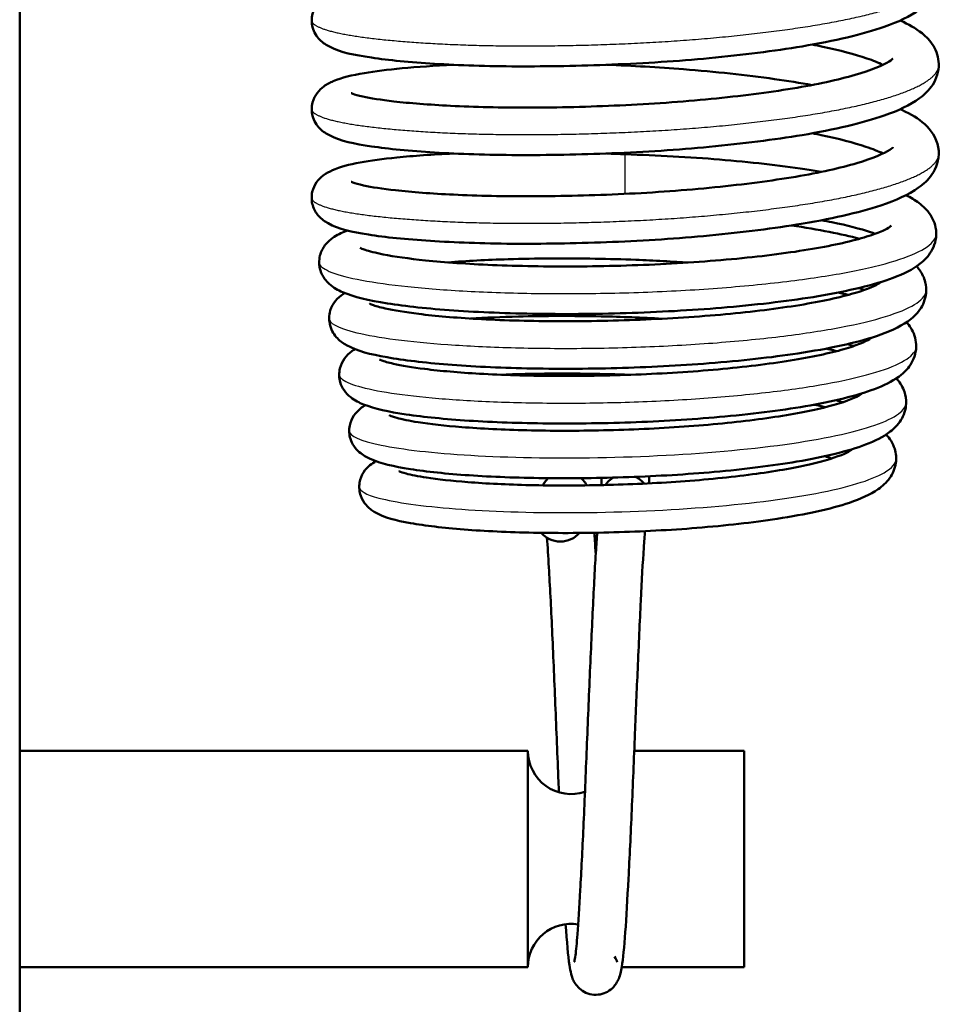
# Model space of a CAD drawing. Header units: millimetres. Extents: x 70 to 1011, y -602 to 1647.
# Tile 11 of 98: x 222 to 243, y 365 to 388. Entities that reach past the tile are written whole.
import ezdxf

# ---------------------------------------------------------------- set-up
doc = ezdxf.new("R2010")
doc.units = ezdxf.units.MM
doc.header["$LTSCALE"] = 0.75
doc.layers.add('Visible', color=7, linetype='Continuous', lineweight=50)
doc.layers.add('Visible Narrow', color=7, linetype='Continuous', lineweight=25)

msp = doc.modelspace()

# ---------------------------------------------------------------- linework, layer by layer
at = {"layer": 'Visible'}
for p, q in [((222.124, 463.688, 12.317), (222.124, 316.32, 12.317)), ((235.574, 377.136, 5.709), (235.574, 376.969, 6.849)), ((236.674, 377.173, 5.455), (236.674, 377.009, 6.576)), ((233.874, 370.82, 6.567), (222.124, 370.82, 6.567)), ((238.874, 370.82, 6.567), (236.332, 370.82, 6.567)), ((233.874, 365.82, 6.567), (222.124, 365.82, 6.567)), ((238.874, 365.82, 6.567), (236.043, 365.82, 6.567))]:
    msp.add_line(p, q, dxfattribs=at)
at = {"layer": 'Visible', "extrusion": (1, 0, 0)}
for centre in [(368.32, 6.567, 233.874), (368.32, 6.567, 238.874)]:
    msp.add_arc(centre, 2.5, 0, 180, dxfattribs=at)
at = {"layer": 'Visible', "extrusion": (0, 0, -1)}
for centre, start, end in [((-234.874, 370.82, -6.567), 251.3477, 0), ((-234.874, 365.82, -6.567), 0, 99.3805)]:
    msp.add_arc(centre, 1, start, end, dxfattribs=at)
at = {"layer": 'Visible', "extrusion": (3.08204e-15, -0.144889, 0.989448)}
for start_param, end_param in [(0.519655, 0.984464), (-0.911808, -0.452155)]:
    msp.add_ellipse((236.124, 376.67, 8.89), major_axis=(0, 0.544, 0.08), ratio=0.999926, start_param=start_param, end_param=end_param, dxfattribs=at)
at = {"layer": 'Visible', "extrusion": (1.46993e-14, 0.443557, -0.896246)}
msp.add_ellipse((234.624, 376.157, 10.533), major_axis=(0, 0.493, 0.244), ratio=0.999926, start_param=2.213728, end_param=4.075998, dxfattribs=at)
at = {"layer": 'Visible'}
for points, knots in [([(242.485, 389.77, 8.014), (242.485, 389.77, 8.014), (242.485, 389.77, 8.014), (242.676, 389.684, 8.377), (242.842, 389.591, 8.753), (243.086, 389.393, 9.383), (243.177, 389.299, 9.639), (243.32, 389.063, 10.139), (243.37, 388.916, 10.385), (243.378, 388.59, 10.905), (243.319, 388.417, 11.189), (243.15, 388.155, 11.76), (243.045, 388.056, 12.049), (242.707, 387.807, 12.886), (242.44, 387.687, 13.434), (241.617, 387.398, 14.707), (240.965, 387.245, 15.401), (239.568, 387.012, 16.389), (238.833, 386.919, 16.742), (237.343, 386.778, 17.159), (236.572, 386.728, 17.244), (235.072, 386.667, 17.161), (234.323, 386.653, 16.996), (232.939, 386.659, 16.444), (232.284, 386.681, 16.051), (231.146, 386.751, 15.09), (230.65, 386.799, 14.509), (229.846, 386.919, 13.219), (229.554, 386.979, 12.489), (229.221, 387.145, 11.547), (229.14, 387.192, 11.327), (228.992, 387.344, 10.964), (228.925, 387.443, 10.813), (228.868, 387.662, 10.563), (228.868, 387.775, 10.454), (228.916, 387.958, 10.244), (228.956, 388.033, 10.143), (229.048, 388.157, 9.914), (229.102, 388.205, 9.784), (229.228, 388.298, 9.452), (229.3, 388.334, 9.245), (229.571, 388.448, 8.483), (229.8, 388.503, 7.93), (230.34, 388.595, 6.978), (230.632, 388.632, 6.563), (231.315, 388.696, 5.784), (231.717, 388.724, 5.419), (232.154, 388.745, 5.105)], [87.798124, 87.798124, 87.798124, 87.798124, 87.798217, 87.798217, 87.92389, 87.92389, 88.00955, 88.00955, 88.09512, 88.09512, 88.193772, 88.193772, 88.290308, 88.290308, 88.474543, 88.474543, 88.753562, 88.753562, 88.992681, 88.992681, 89.219788, 89.219788, 89.443723, 89.443723, 89.667009, 89.667009, 89.891129, 89.891129, 90.124214, 90.124214, 90.194947, 90.194947, 90.250571, 90.250571, 90.296254, 90.296254, 90.335241, 90.335241, 90.379118, 90.379118, 90.445523, 90.445523, 90.624165, 90.624165, 90.775167, 90.775167, 90.935581, 90.935581, 90.935581, 90.935581]), ([(242.485, 387.718, 7.713), (242.485, 387.718, 7.713), (242.485, 387.718, 7.714), (242.676, 387.631, 8.077), (242.842, 387.539, 8.453), (243.086, 387.341, 9.083), (243.177, 387.247, 9.339), (243.32, 387.011, 9.839), (243.37, 386.864, 10.084), (243.378, 386.538, 10.605), (243.319, 386.365, 10.888), (243.15, 386.103, 11.459), (243.045, 386.004, 11.749), (242.707, 385.755, 12.586), (242.44, 385.635, 13.133), (241.617, 385.346, 14.407), (240.965, 385.193, 15.1), (239.568, 384.96, 16.089), (238.833, 384.867, 16.442), (237.343, 384.726, 16.859), (236.572, 384.676, 16.944), (235.072, 384.615, 16.861), (234.323, 384.601, 16.695), (232.939, 384.607, 16.143), (232.284, 384.629, 15.751), (231.146, 384.699, 14.789), (230.65, 384.746, 14.208), (229.846, 384.867, 12.919), (229.554, 384.927, 12.188), (229.221, 385.093, 11.247), (229.14, 385.14, 11.027), (228.992, 385.292, 10.663), (228.925, 385.391, 10.512), (228.868, 385.61, 10.262), (228.868, 385.723, 10.153), (228.916, 385.906, 9.944), (228.956, 385.981, 9.842), (229.048, 386.105, 9.613), (229.102, 386.153, 9.484), (229.228, 386.246, 9.152), (229.3, 386.282, 8.944), (229.571, 386.396, 8.182), (229.8, 386.451, 7.63), (230.34, 386.543, 6.677), (230.632, 386.58, 6.262), (231.315, 386.644, 5.483), (231.717, 386.672, 5.118), (232.154, 386.692, 4.805)], [92.148524, 92.148524, 92.148524, 92.148524, 92.148617, 92.148617, 92.27429, 92.27429, 92.35995, 92.35995, 92.44552, 92.44552, 92.544172, 92.544172, 92.640708, 92.640708, 92.824943, 92.824943, 93.103961, 93.103961, 93.34308, 93.34308, 93.570188, 93.570188, 93.794123, 93.794123, 94.017409, 94.017409, 94.241528, 94.241528, 94.474614, 94.474614, 94.545347, 94.545347, 94.600971, 94.600971, 94.646654, 94.646654, 94.685641, 94.685641, 94.729518, 94.729518, 94.795922, 94.795922, 94.974565, 94.974565, 95.125567, 95.125567, 95.285981, 95.285981, 95.285981, 95.285981]), ([(242.082, 386.693, 7.856), (241.984, 386.74, 7.56), (241.857, 386.791, 7.274), (241.439, 386.934, 6.508), (241.092, 387.026, 6.052), (240.612, 387.127, 5.575), (240.53, 387.143, 5.497), (240.446, 387.16, 5.422)], [7.5235266, 7.5235266, 7.5235266, 7.5235266, 7.6177832, 7.6177832, 7.7886987, 7.7886987, 7.8229036, 7.8229036, 7.8229036, 7.8229036]), ([(229.787, 386.039, 11.376), (229.787, 386.039, 11.535), (229.8, 386.032, 11.694), (229.869, 386.006, 12.166), (229.951, 385.981, 12.476), (230.232, 385.919, 13.26), (230.478, 385.88, 13.723), (231.137, 385.804, 14.664), (231.586, 385.769, 15.132), (232.633, 385.716, 15.946), (233.255, 385.701, 16.289), (234.575, 385.703, 16.763), (235.292, 385.721, 16.895), (236.712, 385.785, 16.926), (237.434, 385.836, 16.824), (238.783, 385.969, 16.401), (239.429, 386.052, 16.077), (240.555, 386.237, 15.247), (241.052, 386.345, 14.734), (241.808, 386.565, 13.608), (242.094, 386.687, 12.983), (242.281, 386.803, 12.06), (242.31, 386.83, 11.783), (242.314, 386.835, 11.481), (242.315, 386.835, 11.456), (242.315, 386.835, 11.431)], [5.322819, 5.322819, 5.322819, 5.322819, 5.370438, 5.370438, 5.465937, 5.465937, 5.620953, 5.620953, 5.811435, 5.811435, 6.019259, 6.019259, 6.232294, 6.232294, 6.445775, 6.445775, 6.658284, 6.658284, 6.868894, 6.868894, 7.070634, 7.070634, 7.153544, 7.153544, 7.161155, 7.161155, 7.161155, 7.161155]), ([(235.693, 386.692, 3.521), (236.286, 386.67, 3.478), (236.888, 386.636, 3.512), (238.204, 386.532, 3.757), (238.924, 386.454, 4.017), (239.877, 386.32, 4.549), (240.169, 386.274, 4.741), (240.444, 386.225, 4.954)], [95.6659197, 95.6659197, 95.6659197, 95.6659197, 95.8440548, 95.8440548, 96.0689603, 96.0689603, 96.1737803, 96.1737803, 96.1737803, 96.1737803]), ([(242.485, 385.666, 7.413), (242.527, 385.647, 7.493), (242.568, 385.627, 7.573), (242.797, 385.513, 8.042), (242.962, 385.409, 8.442), (243.238, 385.125, 9.219), (243.355, 384.927, 9.599), (243.386, 384.501, 10.282), (243.317, 384.3, 10.606), (243.13, 384.029, 11.217), (243.024, 383.934, 11.504), (242.672, 383.683, 12.364), (242.386, 383.559, 12.937), (241.522, 383.269, 14.219), (240.856, 383.118, 14.897), (239.441, 382.891, 15.858), (238.7, 382.8, 16.194), (237.206, 382.664, 16.579), (236.439, 382.617, 16.649), (234.945, 382.56, 16.539), (234.201, 382.548, 16.359), (232.826, 382.558, 15.782), (232.178, 382.582, 15.378), (231.058, 382.654, 14.395), (230.572, 382.703, 13.805), (229.789, 382.827, 12.499), (229.511, 382.882, 11.758), (229.181, 383.066, 10.838), (229.106, 383.116, 10.641), (228.978, 383.262, 10.33), (228.927, 383.344, 10.208), (228.87, 383.539, 9.981), (228.866, 383.651, 9.873), (228.909, 383.837, 9.665), (228.947, 383.914, 9.564), (229.037, 384.042, 9.339), (229.09, 384.091, 9.212), (229.213, 384.185, 8.892), (229.282, 384.221, 8.694), (229.534, 384.332, 7.985), (229.737, 384.383, 7.474), (230.234, 384.476, 6.544), (230.519, 384.514, 6.115), (231.225, 384.586, 5.266), (231.668, 384.618, 4.853), (232.154, 384.64, 4.504)], [96.499437, 96.499437, 96.499437, 96.499437, 96.527014, 96.527014, 96.659617, 96.659617, 96.788621, 96.788621, 96.901259, 96.901259, 96.996846, 96.996846, 97.19005, 97.19005, 97.468781, 97.468781, 97.707537, 97.707537, 97.933148, 97.933148, 98.157023, 98.157023, 98.380385, 98.380385, 98.604641, 98.604641, 98.838833, 98.838833, 98.903011, 98.903011, 98.948674, 98.948674, 98.994206, 98.994206, 99.033233, 99.033233, 99.076465, 99.076465, 99.139973, 99.139973, 99.304449, 99.304449, 99.457738, 99.457738, 99.636224, 99.636224, 99.636224, 99.636224]), ([(242.082, 384.641, 7.555), (241.979, 384.69, 7.245), (241.845, 384.744, 6.946), (241.412, 384.89, 6.168), (241.059, 384.982, 5.712), (240.586, 385.08, 5.249), (240.516, 385.094, 5.184), (240.446, 385.108, 5.121)], [3.3757224, 3.3757224, 3.3757224, 3.3757224, 3.4744111, 3.4744111, 3.6463328, 3.6463328, 3.6750235, 3.6750235, 3.6750235, 3.6750235]), ([(229.787, 383.986, 11.076), (229.787, 383.986, 11.245), (229.802, 383.979, 11.414), (229.877, 383.952, 11.902), (229.963, 383.926, 12.218), (230.257, 383.862, 13.013), (230.511, 383.823, 13.48), (231.188, 383.748, 14.422), (231.645, 383.713, 14.888), (232.707, 383.661, 15.691), (233.335, 383.648, 16.026), (234.663, 383.653, 16.483), (235.381, 383.672, 16.606), (236.801, 383.738, 16.617), (237.522, 383.791, 16.505), (238.865, 383.926, 16.064), (239.506, 384.01, 15.731), (240.616, 384.197, 14.889), (241.102, 384.306, 14.373), (241.841, 384.525, 13.243), (242.117, 384.647, 12.614), (242.289, 384.757, 11.693), (242.314, 384.782, 11.419), (242.315, 384.783, 11.141), (242.315, 384.783, 11.135), (242.315, 384.783, 11.13)], [1.174949, 1.174949, 1.174949, 1.174949, 1.225623, 1.225623, 1.323229, 1.323229, 1.480418, 1.480418, 1.672053, 1.672053, 1.880227, 1.880227, 2.093325, 2.093325, 2.30684, 2.30684, 2.519271, 2.519271, 2.728478, 2.728478, 2.929748, 2.929748, 3.011629, 3.011629, 3.013228, 3.013228, 3.013228, 3.013228]), ([(236.124, 384.622, 3.203), (236.861, 384.599, 3.202), (237.608, 384.558, 3.321), (239.012, 384.442, 3.785), (239.686, 384.366, 4.137), (240.407, 384.256, 4.674), (240.532, 384.236, 4.774), (240.654, 384.215, 4.879)], [0, 0, 0, 0, 0.2214015, 0.2214015, 0.4448765, 0.4448765, 0.4932499, 0.4932499, 0.4932499, 0.4932499]), ([(242.616, 383.676, 7.533), (242.724, 383.622, 7.764), (242.823, 383.563, 7.999), (243.012, 383.422, 8.488), (243.104, 383.336, 8.742), (243.254, 383.11, 9.232), (243.309, 382.965, 9.469), (243.322, 382.655, 9.944), (243.272, 382.495, 10.191), (243.127, 382.257, 10.687), (243.038, 382.167, 10.937), (242.767, 381.955, 11.647), (242.564, 381.857, 12.109), (241.88, 381.599, 13.344), (241.289, 381.458, 14.082), (239.966, 381.236, 15.181), (239.245, 381.149, 15.593), (237.783, 381.022, 16.109), (237.031, 380.978, 16.243), (235.552, 380.928, 16.26), (234.807, 380.921, 16.147), (233.414, 380.941, 15.695), (232.748, 380.968, 15.353), (231.572, 381.05, 14.485), (231.048, 381.106, 13.948), (230.188, 381.243, 12.742), (229.856, 381.317, 12.054), (229.482, 381.479, 11.081), (229.381, 381.531, 10.799), (229.243, 381.656, 10.437), (229.206, 381.694, 10.343), (229.134, 381.795, 10.148), (229.098, 381.861, 10.048), (229.042, 382.043, 9.813), (229.039, 382.169, 9.679), (229.09, 382.372, 9.424), (229.134, 382.453, 9.301), (229.238, 382.591, 9.024), (229.3, 382.644, 8.867), (229.46, 382.758, 8.44), (229.559, 382.803, 8.165), (229.678, 382.848, 7.867), (229.69, 382.852, 7.84), (229.701, 382.857, 7.813)], [0.828973, 0.828973, 0.828973, 0.828973, 0.907062, 0.907062, 0.991713, 0.991713, 1.074854, 1.074854, 1.162095, 1.162095, 1.245519, 1.245519, 1.398743, 1.398743, 1.675897, 1.675897, 1.918942, 1.918942, 2.142486, 2.142486, 2.362787, 2.362787, 2.581841, 2.581841, 2.801913, 2.801913, 3.028211, 3.028211, 3.118482, 3.118482, 3.150614, 3.150614, 3.18773, 3.18773, 3.241301, 3.241301, 3.286552, 3.286552, 3.339277, 3.339277, 3.427572, 3.427572, 3.436491, 3.436491, 3.436491, 3.436491]), ([(229.993, 382.458, 10.901), (229.993, 382.458, 10.952), (229.994, 382.457, 11.003), (230.009, 382.449, 11.301), (230.049, 382.431, 11.546), (230.204, 382.379, 12.168), (230.35, 382.341, 12.541), (230.787, 382.256, 13.389), (231.12, 382.208, 13.852), (231.952, 382.122, 14.731), (232.481, 382.085, 15.138), (233.651, 382.035, 15.781), (234.312, 382.023, 16.017), (235.667, 382.031, 16.269), (236.38, 382.051, 16.286), (237.757, 382.123, 16.094), (238.439, 382.176, 15.883), (239.677, 382.31, 15.263), (240.25, 382.392, 14.847), (241.203, 382.572, 13.871), (241.599, 382.674, 13.301), (241.999, 382.817, 12.402), (242.1, 382.861, 12.106), (242.228, 382.93, 11.547), (242.264, 382.957, 11.284), (242.275, 382.967, 10.969), (242.276, 382.968, 10.92), (242.276, 382.968, 10.87)], [15.823347, 15.823347, 15.823347, 15.823347, 15.838741, 15.838741, 15.912696, 15.912696, 16.031736, 16.031736, 16.200112, 16.200112, 16.395764, 16.395764, 16.600952, 16.600952, 16.809426, 16.809426, 17.018647, 17.018647, 17.226728, 17.226728, 17.431167, 17.431167, 17.524925, 17.524925, 17.604349, 17.604349, 17.619281, 17.619281, 17.619281, 17.619281]), ([(239.965, 382.975, 4.445), (240.278, 382.93, 4.664), (240.573, 382.88, 4.908), (241.095, 382.777, 5.42), (241.328, 382.725, 5.688), (241.54, 382.668, 5.971)], [4.6814734, 4.6814734, 4.6814734, 4.6814734, 4.7961589, 4.7961589, 4.9030048, 4.9030048, 4.9030048, 4.9030048]), ([(241.903, 382.783, 6.878), (241.869, 382.796, 6.799), (241.833, 382.808, 6.72), (241.564, 382.898, 6.165), (241.259, 382.977, 5.717), (240.827, 383.065, 5.234), (240.747, 383.081, 5.149), (240.664, 383.096, 5.066)], [18.0280581, 18.0280581, 18.0280581, 18.0280581, 18.0542267, 18.0542267, 18.2152195, 18.2152195, 18.2505571, 18.2505571, 18.2505571, 18.2505571]), ([(242.861, 382.033, 8.555), (242.886, 382.005, 8.628), (242.91, 381.975, 8.7), (242.989, 381.864, 8.946), (243.037, 381.769, 9.118), (243.083, 381.581, 9.415), (243.089, 381.493, 9.543), (243.066, 381.265, 9.886), (243.009, 381.133, 10.107), (242.857, 380.915, 10.584), (242.761, 380.83, 10.842), (242.457, 380.615, 11.601), (242.22, 380.512, 12.102), (241.461, 380.259, 13.33), (240.839, 380.125, 14.022), (239.5, 379.922, 15.003), (238.796, 379.844, 15.352), (237.377, 379.733, 15.768), (236.647, 379.696, 15.857), (235.223, 379.657, 15.797), (234.511, 379.655, 15.649), (233.192, 379.683, 15.143), (232.567, 379.714, 14.778), (231.476, 379.801, 13.88), (230.999, 379.858, 13.335), (230.222, 379.997, 12.123), (229.936, 380.064, 11.434), (229.61, 380.246, 10.571), (229.539, 380.294, 10.385), (229.401, 380.436, 10.037), (229.334, 380.536, 9.874), (229.271, 380.769, 9.59), (229.273, 380.897, 9.46), (229.332, 381.093, 9.215), (229.376, 381.17, 9.1), (229.48, 381.299, 8.836), (229.54, 381.349, 8.686), (229.611, 381.398, 8.501), (229.623, 381.406, 8.469), (229.635, 381.413, 8.437)], [5.200976, 5.200976, 5.200976, 5.200976, 5.225458, 5.225458, 5.285473, 5.285473, 5.331684, 5.331684, 5.409323, 5.409323, 5.495274, 5.495274, 5.662911, 5.662911, 5.934809, 5.934809, 6.164634, 6.164634, 6.379772, 6.379772, 6.592231, 6.592231, 6.803921, 6.803921, 7.01675, 7.01675, 7.237864, 7.237864, 7.298877, 7.298877, 7.35794, 7.35794, 7.410741, 7.410741, 7.453657, 7.453657, 7.504153, 7.504153, 7.514694, 7.514694, 7.514694, 7.514694]), ([(237.571, 382.116, 3.414), (237.488, 382.122, 3.394), (237.404, 382.128, 3.376), (237.11, 382.146, 3.319), (236.897, 382.157, 3.288), (236.58, 382.172, 3.259), (236.476, 382.176, 3.252), (236.059, 382.192, 3.234), (235.744, 382.201, 3.244), (234.741, 382.219, 3.349), (234.051, 382.214, 3.539), (232.921, 382.179, 4.062), (232.448, 382.154, 4.361), (232.024, 382.122, 4.714)], [14.5366872, 14.5366872, 14.5366872, 14.5366872, 14.5624197, 14.5624197, 14.6267864, 14.6267864, 14.6580564, 14.6580564, 14.7520879, 14.7520879, 14.9607961, 14.9607961, 15.1258153, 15.1258153, 15.1258153, 15.1258153]), ([(230.218, 381.166, 10.69), (230.218, 381.166, 10.691), (230.218, 381.166, 10.692), (230.218, 381.166, 10.9), (230.241, 381.153, 11.108), (230.343, 381.115, 11.638), (230.446, 381.085, 11.958), (230.775, 381.011, 12.721), (231.04, 380.967, 13.154), (231.733, 380.882, 14.019), (232.194, 380.842, 14.439), (233.243, 380.782, 15.143), (233.852, 380.764, 15.423), (235.124, 380.756, 15.78), (235.806, 380.768, 15.857), (237.144, 380.822, 15.793), (237.817, 380.865, 15.65), (239.063, 380.979, 15.163), (239.651, 381.052, 14.813), (240.659, 381.217, 13.958), (241.094, 381.312, 13.443), (241.573, 381.453, 12.609), (241.703, 381.499, 12.328), (241.896, 381.58, 11.777), (241.966, 381.617, 11.506), (242.023, 381.655, 11.108), (242.035, 381.664, 10.983), (242.042, 381.669, 10.859)], [11.857797, 11.857797, 11.857797, 11.857797, 11.857965, 11.857965, 11.920298, 11.920298, 12.020289, 12.020289, 12.170542, 12.170542, 12.353764, 12.353764, 12.549893, 12.549893, 12.750358, 12.750358, 12.952004, 12.952004, 13.153005, 13.153005, 13.351495, 13.351495, 13.444653, 13.444653, 13.528455, 13.528455, 13.565838, 13.565838, 13.565838, 13.565838]), ([(241.654, 381.484, 6.698), (241.617, 381.497, 6.614), (241.577, 381.511, 6.531), (241.532, 381.525, 6.443), (241.528, 381.527, 6.435), (241.524, 381.528, 6.428)], [13.99246651, 13.99246651, 13.99246651, 13.99246651, 14.0202238, 14.0202238, 14.02274948, 14.02274948, 14.02274948, 14.02274948]), ([(236.98, 380.818, 3.344), (236.513, 380.844, 3.277), (236.036, 380.862, 3.263), (234.913, 380.886, 3.36), (234.258, 380.885, 3.525), (233.267, 380.859, 3.955), (232.894, 380.843, 4.165), (232.548, 380.822, 4.41)], [10.6686963, 10.6686963, 10.6686963, 10.6686963, 10.8095939, 10.8095939, 11.0070405, 11.0070405, 11.1336831, 11.1336831, 11.1336831, 11.1336831]), ([(242.626, 380.735, 8.38), (242.662, 380.696, 8.48), (242.696, 380.653, 8.579), (242.795, 380.498, 8.896), (242.845, 380.362, 9.109), (242.859, 380.067, 9.54), (242.814, 379.913, 9.765), (242.679, 379.681, 10.216), (242.596, 379.595, 10.443), (242.352, 379.396, 11.07), (242.175, 379.305, 11.473), (241.568, 379.06, 12.597), (241.038, 378.927, 13.288), (239.822, 378.71, 14.343), (239.144, 378.623, 14.748), (237.774, 378.496, 15.257), (237.072, 378.452, 15.393), (235.692, 378.399, 15.429), (234.996, 378.389, 15.334), (233.692, 378.402, 14.932), (233.067, 378.424, 14.622), (231.96, 378.495, 13.83), (231.465, 378.544, 13.337), (230.648, 378.666, 12.226), (230.33, 378.734, 11.59), (229.972, 378.877, 10.686), (229.877, 378.922, 10.425), (229.724, 379.042, 10.045), (229.67, 379.095, 9.918), (229.587, 379.218, 9.71), (229.555, 379.28, 9.625), (229.507, 379.449, 9.426), (229.503, 379.564, 9.313), (229.548, 379.754, 9.094), (229.588, 379.834, 8.986), (229.683, 379.968, 8.746), (229.74, 380.019, 8.61), (229.821, 380.08, 8.404), (229.847, 380.098, 8.335), (229.874, 380.114, 8.266)], [9.296233, 9.296233, 9.296233, 9.296233, 9.3301, 9.3301, 9.405982, 9.405982, 9.486791, 9.486791, 9.563243, 9.563243, 9.697263, 9.697263, 9.953306, 9.953306, 10.184372, 10.184372, 10.393444, 10.393444, 10.598779, 10.598779, 10.80274, 10.80274, 11.007703, 11.007703, 11.218239, 11.218239, 11.302289, 11.302289, 11.346236, 11.346236, 11.378818, 11.378818, 11.425862, 11.425862, 11.466923, 11.466923, 11.513208, 11.513208, 11.535909, 11.535909, 11.535909, 11.535909]), ([(230.442, 379.875, 10.469), (230.442, 379.875, 10.657), (230.462, 379.864, 10.845), (230.552, 379.831, 11.338), (230.646, 379.803, 11.64), (230.95, 379.734, 12.368), (231.197, 379.692, 12.783), (231.848, 379.611, 13.615), (232.281, 379.573, 14.02), (233.275, 379.516, 14.708), (233.856, 379.498, 14.986), (235.075, 379.49, 15.347), (235.73, 379.5, 15.431), (237.017, 379.551, 15.388), (237.667, 379.592, 15.26), (238.873, 379.701, 14.81), (239.445, 379.771, 14.481), (240.429, 379.929, 13.672), (240.856, 380.02, 13.183), (241.328, 380.157, 12.386), (241.458, 380.201, 12.118), (241.654, 380.281, 11.588), (241.725, 380.317, 11.326), (241.801, 380.364, 10.861), (241.817, 380.379, 10.658), (241.817, 380.379, 10.455)], [8.034713, 8.034713, 8.034713, 8.034713, 8.091019, 8.091019, 8.185285, 8.185285, 8.328378, 8.328378, 8.50283, 8.50283, 8.691438, 8.691438, 8.884282, 8.884282, 9.078189, 9.078189, 9.271948, 9.271948, 9.463092, 9.463092, 9.552789, 9.552789, 9.634206, 9.634206, 9.694941, 9.694941, 9.694941, 9.694941]), ([(241.405, 380.185, 6.52), (241.402, 380.186, 6.514), (241.4, 380.187, 6.509), (241.355, 380.202, 6.414), (241.31, 380.216, 6.327), (241.263, 380.231, 6.24)], [10.09992842, 10.09992842, 10.09992842, 10.09992842, 10.10187346, 10.10187346, 10.13160172, 10.13160172, 10.13160172, 10.13160172]), ([(240.77, 380.127, 5.378), (240.801, 380.12, 5.412), (240.831, 380.113, 5.446), (240.914, 380.094, 5.541), (240.965, 380.081, 5.602), (241.015, 380.069, 5.664)], [12.91409507, 12.91409507, 12.91409507, 12.91409507, 12.92794772, 12.92794772, 12.95218786, 12.95218786, 12.95218786, 12.95218786]), ([(236.224, 379.52, 3.321), (235.615, 379.543, 3.308), (234.995, 379.553, 3.391), (234.004, 379.546, 3.687), (233.607, 379.537, 3.854), (233.234, 379.522, 4.06)], [6.9593878, 6.9593878, 6.9593878, 6.9593878, 7.1423511, 7.1423511, 7.269678, 7.269678, 7.269678, 7.269678]), ([(242.391, 379.437, 8.206), (242.399, 379.428, 8.227), (242.407, 379.419, 8.249), (242.482, 379.332, 8.459), (242.543, 379.237, 8.644), (242.609, 379.042, 8.956), (242.623, 378.95, 9.087), (242.615, 378.718, 9.419), (242.567, 378.581, 9.626), (242.43, 378.362, 10.057), (242.343, 378.277, 10.284), (242.087, 378.08, 10.914), (241.901, 377.991, 11.321), (241.276, 377.752, 12.422), (240.736, 377.622, 13.086), (239.53, 377.417, 14.066), (238.875, 377.335, 14.432), (237.552, 377.218, 14.882), (236.874, 377.177, 14.994), (235.543, 377.13, 14.994), (234.872, 377.122, 14.882), (233.627, 377.138, 14.459), (233.036, 377.16, 14.146), (231.994, 377.231, 13.355), (231.531, 377.28, 12.868), (230.767, 377.4, 11.773), (230.475, 377.464, 11.146), (230.145, 377.612, 10.299), (230.062, 377.657, 10.08), (229.933, 377.769, 9.768), (229.889, 377.815, 9.668), (229.818, 377.922, 9.494), (229.789, 377.979, 9.419), (229.74, 378.137, 9.239), (229.734, 378.247, 9.135), (229.771, 378.434, 8.937), (229.807, 378.513, 8.841), (229.896, 378.645, 8.626), (229.949, 378.697, 8.505), (230.04, 378.77, 8.284), (230.079, 378.797, 8.184), (230.118, 378.819, 8.084)], [13.248906, 13.248906, 13.248906, 13.248906, 13.25637, 13.25637, 13.320682, 13.320682, 13.368321, 13.368321, 13.442404, 13.442404, 13.519027, 13.519027, 13.654834, 13.654834, 13.905743, 13.905743, 14.125217, 14.125217, 14.326275, 14.326275, 14.524941, 14.524941, 14.720619, 14.720619, 14.917874, 14.917874, 15.122885, 15.122885, 15.194061, 15.194061, 15.229443, 15.229443, 15.258725, 15.258725, 15.302863, 15.302863, 15.341069, 15.341069, 15.383073, 15.383073, 15.416117, 15.416117, 15.416117, 15.416117]), ([(230.668, 378.583, 10.252), (230.668, 378.583, 10.349), (230.674, 378.58, 10.446), (230.71, 378.564, 10.791), (230.765, 378.544, 11.036), (230.959, 378.491, 11.651), (231.13, 378.456, 12.014), (231.613, 378.38, 12.792), (231.957, 378.342, 13.197), (232.79, 378.275, 13.941), (233.305, 378.25, 14.269), (234.41, 378.223, 14.752), (235.016, 378.223, 14.91), (236.243, 378.25, 15.027), (236.879, 378.279, 14.983), (238.09, 378.364, 14.701), (238.679, 378.422, 14.457), (239.722, 378.559, 13.805), (240.192, 378.64, 13.393), (240.942, 378.811, 12.456), (241.239, 378.906, 11.922), (241.493, 379.021, 11.108), (241.547, 379.054, 10.851), (241.583, 379.079, 10.482), (241.588, 379.084, 10.372), (241.588, 379.084, 10.262)], [4.356114, 4.356114, 4.356114, 4.356114, 4.385243, 4.385243, 4.460137, 4.460137, 4.579217, 4.579217, 4.735822, 4.735822, 4.914707, 4.914707, 5.097828, 5.097828, 5.284436, 5.284436, 5.471561, 5.471561, 5.655546, 5.655546, 5.835194, 5.835194, 5.913603, 5.913603, 5.946557, 5.946557, 5.946557, 5.946557]), ([(242.157, 378.139, 8.026), (242.242, 378.05, 8.246), (242.314, 377.941, 8.463), (242.387, 377.704, 8.825), (242.397, 377.589, 8.978), (242.362, 377.35, 9.319), (242.307, 377.229, 9.513), (242.162, 377.025, 9.938), (242.07, 376.944, 10.171), (241.785, 376.744, 10.845), (241.567, 376.65, 11.286), (240.873, 376.416, 12.383), (240.301, 376.291, 13.006), (239.078, 376.103, 13.874), (238.442, 376.032, 14.179), (237.163, 375.929, 14.533), (236.506, 375.895, 14.602), (235.23, 375.858, 14.527), (234.594, 375.856, 14.383), (233.426, 375.879, 13.909), (232.876, 375.904, 13.577), (231.915, 375.979, 12.76), (231.496, 376.03, 12.264), (230.811, 376.153, 11.164), (230.564, 376.205, 10.537), (230.261, 376.389, 9.779), (230.196, 376.437, 9.626), (230.086, 376.564, 9.374), (230.039, 376.635, 9.27), (229.976, 376.814, 9.064), (229.965, 376.927, 8.961), (229.997, 377.116, 8.769), (230.031, 377.197, 8.678), (230.117, 377.332, 8.477), (230.169, 377.385, 8.365), (230.267, 377.466, 8.138), (230.314, 377.496, 8.023), (230.36, 377.522, 7.907)], [17.058541, 17.058541, 17.058541, 17.058541, 17.133605, 17.133605, 17.190093, 17.190093, 17.259268, 17.259268, 17.337879, 17.337879, 17.486716, 17.486716, 17.733822, 17.733822, 17.940129, 17.940129, 18.133271, 18.133271, 18.323619, 18.323619, 18.51167, 18.51167, 18.702488, 18.702488, 18.902157, 18.902157, 18.953441, 18.953441, 18.992998, 18.992998, 19.037394, 19.037394, 19.074524, 19.074524, 19.114349, 19.114349, 19.152553, 19.152553, 19.152553, 19.152553]), ([(230.893, 377.291, 10.041), (230.893, 377.291, 10.132), (230.899, 377.289, 10.223), (230.932, 377.274, 10.55), (230.985, 377.256, 10.784), (231.169, 377.206, 11.367), (231.332, 377.173, 11.71), (231.789, 377.103, 12.451), (232.116, 377.066, 12.839), (232.91, 377.005, 13.553), (233.402, 376.981, 13.868), (234.461, 376.956, 14.337), (235.044, 376.956, 14.491), (236.22, 376.984, 14.605), (236.826, 377.012, 14.567), (237.988, 377.094, 14.303), (238.556, 377.151, 14.069), (239.562, 377.284, 13.447), (240.015, 377.362, 13.051), (240.735, 377.527, 12.155), (241.021, 377.618, 11.647), (241.266, 377.728, 10.871), (241.318, 377.759, 10.626), (241.352, 377.784, 10.268), (241.358, 377.789, 10.157), (241.358, 377.789, 10.046)], [0.820434, 0.820434, 0.820434, 0.820434, 0.84769, 0.84769, 0.919162, 0.919162, 1.031696, 1.031696, 1.181257, 1.181257, 1.35241, 1.35241, 1.528822, 1.528822, 1.706818, 1.706818, 1.886911, 1.886911, 2.063985, 2.063985, 2.235165, 2.235165, 2.310225, 2.310225, 2.343346, 2.343346, 2.343346, 2.343346]), ([(234.221, 376.963, 8.524), (234.233, 376.986, 8.483), (234.247, 377.011, 8.443), (234.287, 377.066, 8.369), (234.312, 377.097, 8.334), (234.345, 377.127, 8.302), (234.346, 377.128, 8.301), (234.347, 377.129, 8.3)], [0.21733472, 0.21733472, 0.21733472, 0.21733472, 0.23188025, 0.23188025, 0.2476193, 0.2476193, 0.24817135, 0.24817135, 0.24817135, 0.24817135]), ([(235.108, 377.129, 7.883), (235.125, 377.113, 7.866), (235.141, 377.096, 7.847), (235.186, 377.044, 7.783), (235.209, 377.008, 7.731), (235.229, 376.972, 7.667), (235.231, 376.968, 7.658), (235.234, 376.963, 7.649)], [0.34144217, 0.34144217, 0.34144217, 0.34144217, 0.35023533, 0.35023533, 0.36985922, 0.36985922, 0.37299577, 0.37299577, 0.37299577, 0.37299577]), ([(236.582, 375.904, 10.915), (236.572, 375.789, 11.112), (236.563, 375.661, 11.302), (236.53, 375.179, 11.928), (236.507, 374.759, 12.325), (236.461, 373.812, 12.97), (236.437, 373.273, 13.222), (236.391, 372.233, 13.52), (236.369, 371.728, 13.591), (236.324, 370.63, 13.596), (236.301, 370.024, 13.498), (236.251, 368.889, 13.119), (236.225, 368.347, 12.833), (236.174, 367.391, 12.109), (236.15, 366.969, 11.662), (236.101, 366.279, 10.662), (236.075, 366.015, 10.093), (236.035, 365.77, 9.346), (236.026, 365.722, 9.181), (236.004, 365.634, 8.893), (235.993, 365.595, 8.769), (235.96, 365.515, 8.577), (235.942, 365.478, 8.505), (235.898, 365.411, 8.403), (235.876, 365.382, 8.367), (235.814, 365.317, 8.29), (235.768, 365.279, 8.253), (235.664, 365.221, 8.19), (235.606, 365.199, 8.162), (235.484, 365.176, 8.11), (235.417, 365.175, 8.084), (235.29, 365.195, 8.031), (235.228, 365.217, 8.003), (235.12, 365.276, 7.939), (235.072, 365.314, 7.902), (234.999, 365.39, 7.817), (234.972, 365.429, 7.768), (234.932, 365.497, 7.659), (234.918, 365.528, 7.599), (234.892, 365.594, 7.442), (234.882, 365.628, 7.344), (234.858, 365.726, 7.017), (234.847, 365.789, 6.787), (234.804, 366.082, 5.92), (234.774, 366.399, 5.301), (234.746, 366.812, 4.764)], [0.215841, 0.215841, 0.215841, 0.215841, 0.284043, 0.284043, 0.453266, 0.453266, 0.6278, 0.6278, 0.777995, 0.777995, 0.957555, 0.957555, 1.137129, 1.137129, 1.317346, 1.317346, 1.501761, 1.501761, 1.553541, 1.553541, 1.592411, 1.592411, 1.616658, 1.616658, 1.631625, 1.631625, 1.652223, 1.652223, 1.672005, 1.672005, 1.692827, 1.692827, 1.713745, 1.713745, 1.734559, 1.734559, 1.754469, 1.754469, 1.774972, 1.774972, 1.806113, 1.806113, 1.877661, 1.877661, 2.080773, 2.080773, 2.080773, 2.080773]), ([(234.947, 365.939, 8.944), (234.947, 365.939, 9.028), (234.949, 365.944, 9.112), (234.955, 365.977, 9.421), (234.964, 366.026, 9.643), (234.988, 366.206, 10.245), (235.004, 366.373, 10.618), (235.041, 366.852, 11.424), (235.062, 367.203, 11.845), (235.109, 368.03, 12.585), (235.133, 368.525, 12.903), (235.183, 369.593, 13.371), (235.206, 370.183, 13.521), (235.254, 371.364, 13.624), (235.279, 371.971, 13.578), (235.33, 373.129, 13.298), (235.356, 373.694, 13.058), (235.404, 374.704, 12.419), (235.428, 375.163, 12.013), (235.461, 375.657, 11.41), (235.469, 375.766, 11.264), (235.476, 375.867, 11.113)], [0.226635, 0.226635, 0.226635, 0.226635, 0.251799, 0.251799, 0.319702, 0.319702, 0.440411, 0.440411, 0.601178, 0.601178, 0.773603, 0.773603, 0.951529, 0.951529, 1.129635, 1.129635, 1.309138, 1.309138, 1.488602, 1.488602, 1.543059, 1.543059, 1.543059, 1.543059]), ([(235.409, 375.866, 5.076), (235.413, 375.808, 4.989), (235.417, 375.747, 4.903), (235.428, 375.583, 4.686), (235.435, 375.476, 4.557), (235.442, 375.364, 4.432)], [0.65417764, 0.65417764, 0.65417764, 0.65417764, 0.68565554, 0.68565554, 0.73575715, 0.73575715, 0.73575715, 0.73575715]), ([(234.592, 369.861, 2.76), (234.589, 369.943, 2.739), (234.585, 370.025, 2.721), (234.556, 370.693, 2.585), (234.531, 371.306, 2.562), (234.484, 372.492, 2.713), (234.459, 373.081, 2.889), (234.408, 374.149, 3.413), (234.383, 374.645, 3.766), (234.344, 375.319, 4.437), (234.329, 375.551, 4.718), (234.315, 375.749, 5.019)], [2.4509061, 2.4509061, 2.4509061, 2.4509061, 2.4762417, 2.4762417, 2.6556807, 2.6556807, 2.8351721, 2.8351721, 3.0130935, 3.0130935, 3.1207671, 3.1207671, 3.1207671, 3.1207671])]:
    msp.add_open_spline(points, degree=3, knots=knots, dxfattribs=at)
for points in [[(235.693, 384.64, 3.221), (235.837, 384.635, 3.21), (235.98, 384.629, 3.204), (236.124, 384.622, 3.203)], [(241.049, 381.425, 5.538), (241.128, 381.406, 5.629), (241.205, 381.388, 5.722), (241.279, 381.368, 5.818)], [(240.488, 378.829, 5.223), (240.579, 378.81, 5.317), (240.666, 378.79, 5.414), (240.75, 378.769, 5.514)], [(241.152, 378.886, 6.342), (241.105, 378.901, 6.245), (241.054, 378.917, 6.151), (241, 378.933, 6.058)], [(240.901, 377.586, 6.168), (240.849, 377.603, 6.069), (240.794, 377.62, 5.971), (240.736, 377.636, 5.876)], [(235.94, 365.93, 7.299), (235.929, 365.969, 7.427), (235.908, 366.015, 7.54), (235.874, 366.062, 7.639)]]:
    msp.add_open_spline(points, degree=3, dxfattribs=at)
at = {"layer": 'Visible Narrow', "extrusion": (-1, 0, 0)}
msp.add_arc((-384.072, 3.203, -236.124), 0.55, 48.354, 180, dxfattribs=at)
at = {"layer": 'Visible Narrow'}
for points, weights, knots in [([(228.874, 387.718, 10.508), (228.874, 387.605, 11.652), (229.228, 387.496, 12.74), (229.956, 387.274, 14.972), (231.862, 387.176, 16.357), (233.768, 387.078, 17.742), (236.124, 387.181, 17.757), (238.479, 387.283, 17.772), (240.385, 387.587, 16.417), (242.291, 387.89, 15.062), (243.019, 388.317, 12.86), (243.374, 388.525, 11.787), (243.374, 388.744, 10.658)], [0.975528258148, 0.975528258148, 1, 0.951056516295, 1, 0.951056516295, 1, 0.951056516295, 1, 0.951056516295, 1, 0.975528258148, 0.975528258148], [-0.90217391, -0.90217391, -0.90217391, -0.9, -0.9, -0.89565217, -0.89565217, -0.89130435, -0.89130435, -0.88695652, -0.88695652, -0.8826087, -0.8826087, -0.88043478, -0.88043478, -0.88043478]), ([(228.874, 385.666, 10.208), (228.874, 385.553, 11.352), (229.228, 385.444, 12.439), (229.956, 385.222, 14.671), (231.862, 385.124, 16.056), (233.768, 385.026, 17.441), (236.124, 385.129, 17.456), (238.479, 385.231, 17.471), (240.385, 385.535, 16.116), (242.291, 385.838, 14.761), (243.019, 386.265, 12.56), (243.374, 386.473, 11.486), (243.374, 386.692, 10.358)], [0.975528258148, 0.975528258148, 1, 0.951056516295, 1, 0.951056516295, 1, 0.951056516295, 1, 0.951056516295, 1, 0.975528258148, 0.975528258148], [-0.94565217, -0.94565217, -0.94565217, -0.94347826, -0.94347826, -0.93913043, -0.93913043, -0.93478261, -0.93478261, -0.93043478, -0.93043478, -0.92608696, -0.92608696, -0.92391304, -0.92391304, -0.92391304]), ([(228.874, 383.614, 9.907), (228.874, 383.5, 11.051), (229.228, 383.392, 12.139), (229.956, 383.17, 14.371), (231.862, 383.072, 15.756), (233.768, 382.974, 17.141), (236.124, 383.077, 17.156), (238.479, 383.179, 17.171), (240.385, 383.483, 15.816), (242.291, 383.786, 14.461), (243.019, 384.213, 12.259), (243.374, 384.421, 11.186), (243.374, 384.64, 10.057)], [0.975528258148, 0.975528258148, 1, 0.951056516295, 1, 0.951056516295, 1, 0.951056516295, 1, 0.951056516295, 1, 0.975528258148, 0.975528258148], [-0.98913043, -0.98913043, -0.98913043, -0.98695652, -0.98695652, -0.9826087, -0.9826087, -0.97826087, -0.97826087, -0.97391304, -0.97391304, -0.96956522, -0.96956522, -0.9673913, -0.9673913, -0.9673913]), ([(235.408, 375.866, 5.138), (235.416, 375.759, 4.969), (235.424, 375.639, 4.809), (235.432, 375.506, 4.63), (235.441, 375.359, 4.462)], [0.987002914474, 0.992824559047, 0.999998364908, 0.991985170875, 0.985659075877], [-0.44339018, -0.44339018, -0.44339018, -0.4375, -0.4375, -0.43092062, -0.43092062, -0.43092062]), ([(236.349, 371.228, 13.593), (236.424, 373.051, 13.593), (236.495, 374.512, 12.505), (236.536, 375.352, 11.88), (236.58, 375.904, 10.99)], [0.976791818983, 0.938161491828, 0.999998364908, 0.963513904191, 0.962003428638], [-0.1132723, -0.1132723, -0.1132723, -0.0625, -0.0625, -0.03254377, -0.03254377, -0.03254377])]:
    msp.add_rational_spline(points, weights, degree=2, knots=knots, dxfattribs=at)
for points, knots in [([(229.047, 382.122, 9.727), (229.047, 382.111, 9.829), (229.049, 382.099, 9.932), (229.079, 382.02, 10.609), (229.176, 381.953, 11.182), (229.507, 381.826, 12.286), (229.741, 381.765, 12.819), (230.333, 381.654, 13.812), (230.69, 381.604, 14.273), (231.508, 381.518, 15.096), (231.968, 381.483, 15.457), (232.964, 381.429, 16.06), (233.499, 381.411, 16.3), (234.613, 381.395, 16.645), (235.191, 381.397, 16.75), (236.356, 381.422, 16.818), (236.943, 381.444, 16.781), (238.09, 381.51, 16.566), (238.651, 381.554, 16.388), (239.711, 381.659, 15.904), (240.211, 381.721, 15.597), (241.12, 381.862, 14.871), (241.53, 381.941, 14.452), (242.233, 382.111, 13.529), (242.527, 382.202, 13.024), (242.982, 382.393, 11.957), (243.143, 382.492, 11.396), (243.288, 382.656, 10.468), (243.316, 382.719, 10.108), (243.316, 382.783, 9.748)], [-0.14983056, -0.14983056, -0.14983056, -0.14983056, -0.1484375, -0.1484375, -0.140625, -0.140625, -0.1328125, -0.1328125, -0.125, -0.125, -0.1171875, -0.1171875, -0.109375, -0.109375, -0.1015625, -0.1015625, -0.09375, -0.09375, -0.0859375, -0.0859375, -0.078125, -0.078125, -0.0703125, -0.0703125, -0.0625, -0.0625, -0.0546875, -0.0546875, -0.04983468, -0.04983468, -0.04983468, -0.04983468]), ([(229.279, 380.823, 9.535), (229.279, 380.773, 9.968), (229.32, 380.723, 10.402), (229.51, 380.612, 11.375), (229.684, 380.551, 11.909), (230.159, 380.437, 12.921), (230.459, 380.384, 13.398), (231.167, 380.292, 14.267), (231.575, 380.252, 14.658), (232.476, 380.188, 15.331), (232.968, 380.164, 15.613), (234.007, 380.134, 16.05), (234.554, 380.129, 16.206), (235.669, 380.138, 16.38), (236.238, 380.152, 16.4), (237.363, 380.201, 16.301), (237.92, 380.236, 16.183), (238.987, 380.324, 15.816), (239.498, 380.378, 15.568), (240.443, 380.502, 14.955), (240.878, 380.573, 14.59), (241.644, 380.728, 13.768), (241.976, 380.812, 13.309), (242.517, 380.991, 12.326), (242.726, 381.085, 11.801), (243.008, 381.278, 10.715), (243.081, 381.378, 10.155), (243.084, 381.479, 9.582), (243.084, 381.481, 9.57), (243.084, 381.484, 9.558)], [-0.3498324, -0.3498324, -0.3498324, -0.3498324, -0.34375, -0.34375, -0.3359375, -0.3359375, -0.328125, -0.328125, -0.3203125, -0.3203125, -0.3125, -0.3125, -0.3046875, -0.3046875, -0.296875, -0.296875, -0.2890625, -0.2890625, -0.28125, -0.28125, -0.2734375, -0.2734375, -0.265625, -0.265625, -0.2578125, -0.2578125, -0.25, -0.25, -0.2498323, -0.2498323, -0.2498323, -0.2498323]), ([(229.511, 379.523, 9.352), (229.511, 379.5, 9.553), (229.52, 379.477, 9.753), (229.639, 379.332, 11.025), (230.009, 379.213, 12.073), (230.906, 379.067, 13.425), (231.261, 379.024, 13.839), (232.062, 378.951, 14.571), (232.509, 378.922, 14.888), (233.466, 378.881, 15.406), (233.977, 378.869, 15.607), (235.033, 378.863, 15.88), (235.578, 378.87, 15.952), (236.669, 378.903, 15.963), (237.216, 378.929, 15.902), (238.278, 379.001, 15.649), (238.793, 379.046, 15.459), (239.761, 379.154, 14.958), (240.214, 379.216, 14.649), (241.03, 379.356, 13.93), (241.393, 379.433, 13.521), (242.008, 379.599, 12.626), (242.259, 379.687, 12.141), (242.635, 379.871, 11.124), (242.76, 379.966, 10.592), (242.841, 380.103, 9.826), (242.853, 380.143, 9.597), (242.853, 380.184, 9.368)], [-0.54979326, -0.54979326, -0.54979326, -0.54979326, -0.546875, -0.546875, -0.53125, -0.53125, -0.5234375, -0.5234375, -0.515625, -0.515625, -0.5078125, -0.5078125, -0.5, -0.5, -0.4921875, -0.4921875, -0.484375, -0.484375, -0.4765625, -0.4765625, -0.46875, -0.46875, -0.4609375, -0.4609375, -0.453125, -0.453125, -0.44982718, -0.44982718, -0.44982718, -0.44982718]), ([(229.742, 378.225, 9.155), (229.742, 378.109, 10.181), (229.997, 377.993, 11.208), (230.968, 377.793, 13.04), (231.688, 377.71, 13.841), (233.428, 377.607, 15.016), (234.445, 377.587, 15.388), (236.54, 377.623, 15.614), (237.615, 377.679, 15.467), (239.571, 377.863, 14.689), (240.45, 377.99, 14.057), (241.803, 378.293, 12.454), (242.276, 378.47, 11.485), (242.577, 378.73, 10.04), (242.62, 378.807, 9.61), (242.62, 378.885, 9.18)], [-0.74981963, -0.74981963, -0.74981963, -0.74981963, -0.734375, -0.734375, -0.71875, -0.71875, -0.703125, -0.703125, -0.6875, -0.6875, -0.671875, -0.671875, -0.65625, -0.65625, -0.64983298, -0.64983298, -0.64983298, -0.64983298]), ([(229.974, 376.926, 8.959), (229.974, 376.838, 9.749), (230.128, 376.749, 10.541), (230.809, 376.568, 12.204), (231.423, 376.48, 13.039), (232.979, 376.36, 14.329), (233.92, 376.328, 14.781), (235.908, 376.337, 15.194), (236.953, 376.377, 15.155), (238.904, 376.529, 14.592), (239.808, 376.64, 14.068), (241.26, 376.916, 12.659), (241.806, 377.08, 11.774), (242.295, 377.363, 10.221), (242.389, 377.475, 9.603), (242.389, 377.586, 8.984)], [-0.9498392, -0.9498392, -0.9498392, -0.9498392, -0.9375, -0.9375, -0.921875, -0.921875, -0.90625, -0.90625, -0.890625, -0.890625, -0.875, -0.875, -0.859375, -0.859375, -0.8497961, -0.8497961, -0.8497961, -0.8497961])]:
    msp.add_open_spline(points, degree=3, knots=knots, dxfattribs=at)
msp.add_open_spline([(236.674, 377.173, 5.455), (236.674, 377.009, 6.576)], degree=1, dxfattribs=at)

doc.saveas('drawing.dxf')
